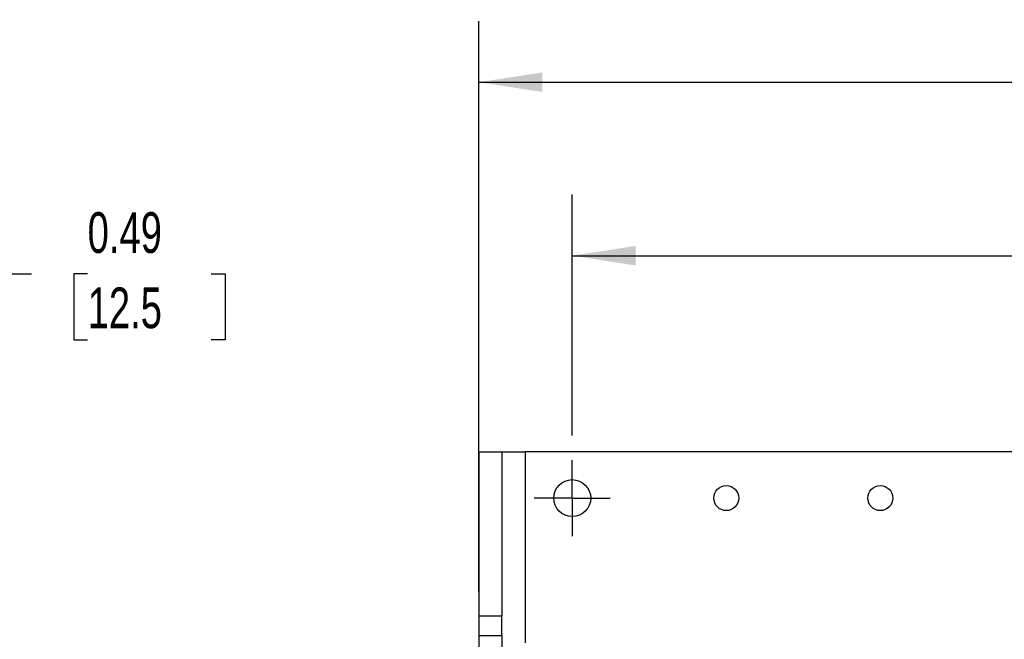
# Model space of a CAD drawing. Header units: inches. Extents: x 1 to 129, y 1 to 99.
# Tile 4 of 13: x 11.46 to 19.51, y 21.37 to 26.44. Entities that reach past the tile are written whole.
import ezdxf

# ---------------------------------------------------------------- set-up
doc = ezdxf.new("R2010")
doc.units = ezdxf.units.IN
doc.header["$LTSCALE"] = 4
doc.header["$MEASUREMENT"] = 0
doc.linetypes.add('CENTERX2', pattern=[0.8, 0.5, -0.1, 0.1, -0.1])
doc.layers.add('CENTER', color=40, linetype='CENTERX2')
doc.layers.add('DIMENSIONS', color=140, linetype='Continuous', lineweight=25)
doc.styles.add('SLDTEXTSTYLE0', font='TXT', dxfattribs={"width": 0.7})
doc.dimstyles.new('SLDDIMSTYLE0', dxfattribs={"dimtxt": 0.339844, "dimasz": 0.52, "dimexe": 0, "dimexo": 0.0625, "dimgap": 0.084961, "dimtad": 0, "dimtih": 1, "dimtoh": 1, "dimlfac": 0.625, "dimrnd": 1e-09, "dimzin": 12, "dimdsep": 46, "dimtxsty": 'SLDTEXTSTYLE0', "dimsah": 1, "dimcen": 0.09, "dimadec": 0, "dimazin": 3, "dimtfac": 1, "dimtofl": 0, "dimtmove": 0, "dimatfit": 3, "dimfxl": 0, "dimfrac": 2, "dimtolj": 1, "dimtzin": 12, "dimarcsym": 0})
doc.dimstyles.new('SLDDIMSTYLE1', dxfattribs={"dimtxt": 0.339844, "dimasz": 0.52, "dimexe": 0, "dimexo": 0.0625, "dimgap": 0.084961, "dimtad": 0, "dimtih": 1, "dimtoh": 1, "dimlfac": 0.625, "dimrnd": 1e-09, "dimzin": 4, "dimdsep": 46, "dimtxsty": 'SLDTEXTSTYLE0', "dimsah": 1, "dimcen": 0.09, "dimadec": 0, "dimazin": 1, "dimtfac": 1, "dimtofl": 0, "dimtmove": 0, "dimatfit": 3, "dimfxl": 0, "dimfrac": 2, "dimtolj": 1, "dimtzin": 12, "dimarcsym": 0})
doc.dimstyles.new('SLDDIMSTYLE4', dxfattribs={"dimtxt": 0.339844, "dimasz": 0.52, "dimexe": 0, "dimexo": 0.0625, "dimgap": 0.084961, "dimtad": 0, "dimtih": 1, "dimtoh": 1, "dimlfac": 0.625, "dimrnd": 1e-09, "dimdsep": 46, "dimtxsty": 'SLDTEXTSTYLE0', "dimsah": 1, "dimcen": 0.09, "dimadec": 0, "dimazin": 2, "dimtfac": 1, "dimtofl": 0, "dimtmove": 0, "dimatfit": 3, "dimfxl": 0, "dimfrac": 2, "dimtolj": 1, "dimtzin": 12, "dimarcsym": 0})

# ---------------------------------------------------------------- blocks, each defined once
blk = doc.blocks.new('_D_2')
at = {"layer": 'DIMENSIONS'}
for p, q in [((15.9779, 23.0378), (15.9779, 25.0109)), ((26.0275, 23.0378), (26.0275, 25.0109)), ((15.9779, 24.5109), (19.6742, 24.5109)), ((20.1347, 24.5109), (20.0206, 24.5109)), ((20.0206, 24.5109), (20.0206, 23.9708)), ((21.4273, 24.5109), (21.5414, 24.5109)), ((21.5414, 24.5109), (21.5414, 23.9708)), ((26.0275, 24.5109), (21.8878, 24.5109)), ((20.0206, 23.9708), (20.1347, 23.9708)), ((21.5414, 23.9708), (21.4273, 23.9708))]:
    blk.add_line(p, q, dxfattribs=at)
for points in [[(15.9779, 24.5109), (16.4979, 24.4309), (16.4979, 24.5909)], [(26.0275, 24.5109), (25.5075, 24.5909), (25.5075, 24.4309)]]:
    blk.add_solid(points, dxfattribs=at)
at = {"layer": 'DIMENSIONS', "char_height": 0.33333, "attachment_point": 1, "style": 'SLDTEXTSTYLE0'}
for s, insert in [('6.28', (20.276, 25.0167)), ('159.5', (20.1347, 24.4005))]:
    blk.add_mtext(s, dxfattribs=dict(at, insert=insert))
blk = doc.blocks.new('_D_3')
at = {"layer": 'DIMENSIONS'}
for p, q in [((15.2137, 21.7607), (15.2137, 26.4308)), ((26.4137, 23.1046), (26.4137, 26.4308)), ((15.2137, 25.9308), (19.6742, 25.9308)), ((20.1347, 25.9308), (20.0206, 25.9308)), ((20.0206, 25.9308), (20.0206, 25.3907)), ((21.4273, 25.9308), (21.5414, 25.9308)), ((21.5414, 25.9308), (21.5414, 25.3907)), ((26.4137, 25.9308), (21.8878, 25.9308)), ((20.0206, 25.3907), (20.1347, 25.3907)), ((21.5414, 25.3907), (21.4273, 25.3907))]:
    blk.add_line(p, q, dxfattribs=at)
for points in [[(15.2137, 25.9308), (15.7337, 25.8508), (15.7337, 26.0108)], [(26.4137, 25.9308), (25.8937, 26.0108), (25.8937, 25.8508)]]:
    blk.add_solid(points, dxfattribs=at)
at = {"layer": 'DIMENSIONS', "char_height": 0.33333, "attachment_point": 1, "style": 'SLDTEXTSTYLE0'}
for s, insert in [('7.00', (20.276, 26.4366)), ('177.8', (20.1347, 25.8204))]:
    blk.add_mtext(s, dxfattribs=dict(at, insert=insert))
blk = doc.blocks.new('SW_CENTERMARKSYMBOL_0')
at = {"layer": 'CENTER', "color": 0}
for p, q in [((0, 0.16), (0, 0.3112)), ((0, 0), (0, 0.16)), ((-0.16, 0), (-0.3112, 0)), ((0, 0), (-0.16, 0)), ((0, 0), (0, -0.16)), ((0, 0), (0.16, 0)), ((0.16, 0), (0.3112, 0)), ((0, -0.16), (0, -0.3112))]:
    blk.add_line(p, q, dxfattribs=at)
blk = doc.blocks.new('_D_8')
at = {"layer": 'DIMENSIONS'}
for p, q in [((10.1567, 23.0287), (10.1567, 24.8611)), ((10.9441, 23.1046), (10.9441, 24.8611)), ((10.1567, 24.3611), (10.9441, 24.3611)), ((10.9441, 24.3611), (11.5535, 24.3611)), ((12.014, 24.3611), (11.8999, 24.3611)), ((11.8999, 24.3611), (11.8999, 23.821)), ((13.0239, 24.3611), (13.138, 24.3611)), ((13.138, 24.3611), (13.138, 23.821)), ((11.8999, 23.821), (12.014, 23.821)), ((13.138, 23.821), (13.0239, 23.821))]:
    blk.add_line(p, q, dxfattribs=at)
for points in [[(10.1567, 24.3611), (10.6767, 24.2811), (10.6767, 24.4411)], [(10.9441, 24.3611), (10.4241, 24.4411), (10.4241, 24.2811)]]:
    blk.add_solid(points, dxfattribs=at)
at = {"layer": 'DIMENSIONS', "char_height": 0.33333, "attachment_point": 1, "style": 'SLDTEXTSTYLE0'}
for s, insert in [('0.49', (12.014, 24.8669)), ('12.5', (12.014, 24.2507))]:
    blk.add_mtext(s, dxfattribs=dict(at, insert=insert))

msp = doc.modelspace()

# ---------------------------------------------------------------- linework, layer by layer
for p, q in [((15.2137, 22.9046), (15.2137, 21.5607)), ((15.2137, 22.9046), (15.4027, 22.9046)), ((15.4027, 22.9046), (15.4027, 21.5607)), ((15.4027, 22.9046), (15.5917, 22.9046)), ((19.6975, 22.9046), (15.5917, 22.9046)), ((15.5917, 22.9046), (15.5917, 21.3408)), ((15.4027, 21.5607), (15.2137, 21.5607)), ((15.2137, 21.5607), (15.2137, 21.4007)), ((15.4027, 21.4007), (15.4027, 21.5607)), ((15.2137, 21.4007), (15.4027, 21.4007)), ((15.2137, 21.4007), (15.2137, 21.2117)), ((15.4027, 21.4007), (15.4027, 21.2117))]:
    msp.add_line(p, q)
for centre, radius in [((15.9779, 22.5266), 0.1512), ((17.2378, 22.5266), 0.1024), ((18.4976, 22.5266), 0.1024)]:
    msp.add_circle(centre, radius)

# ---------------------------------------------------------------- block references
at = {"layer": 'CENTER'}
msp.add_blockref('SW_CENTERMARKSYMBOL_0', (15.9779, 22.5266), dxfattribs=at)

# ---------------------------------------------------------------- dimensions: what is measured, and where the dimension line sits
at = {"layer": 'DIMENSIONS'}
for base, p1, p2, dimstyle, picture, middle in [((15.2137, 25.9308), (26.4137, 22.9046), (15.2137, 21.5607), 'SLDDIMSTYLE1', '_D_3', (20.781, 25.9308)), ((15.9779, 24.5109), (26.0275, 22.8378), (15.9779, 22.8378), 'SLDDIMSTYLE0', '_D_2', (20.781, 24.5109)), ((10.9441, 24.3611), (10.1567, 22.8287), (10.9441, 22.9046), 'SLDDIMSTYLE4', '_D_8', (12.5189, 24.3611))]:
    dim = msp.add_linear_dim(base=base, p1=p1, p2=p2, dimstyle=dimstyle, dxfattribs=at)
    dim.commit()
    dim.dimension.update_dxf_attribs({"geometry": picture, "text_midpoint": middle, "dimtype": 160})

doc.saveas('drawing.dxf')
